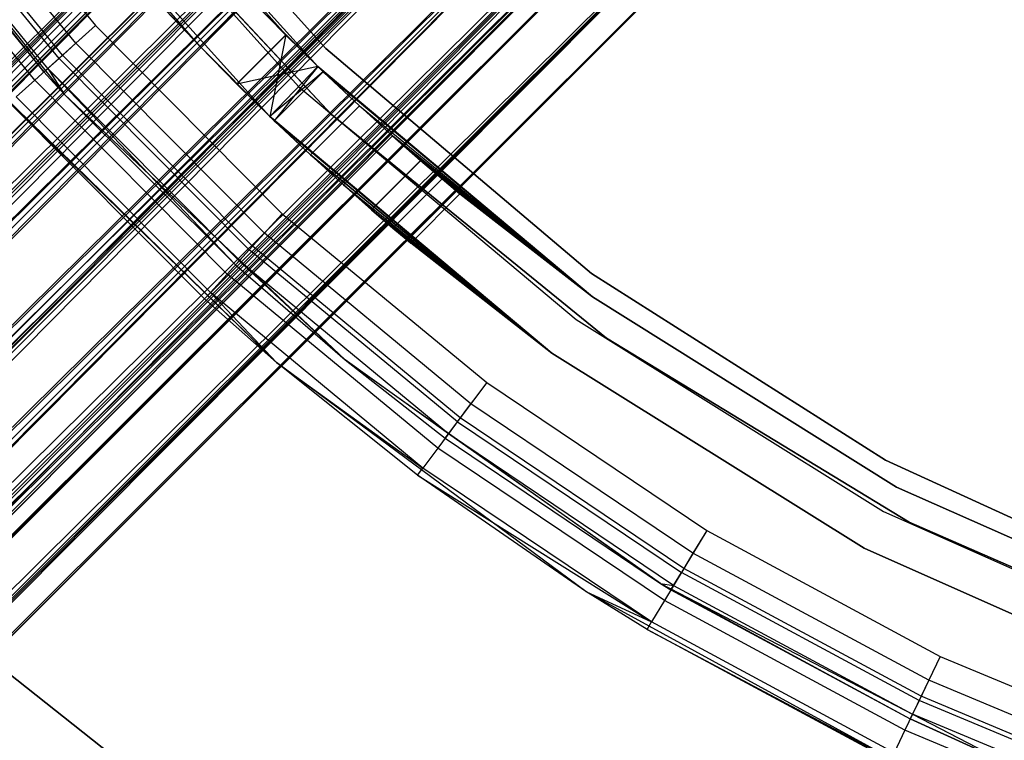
# Model space of a CAD drawing. Extents: x -28.1 to 0, y 0 to 28.1.
# Tile 36 of 215: x -15.85 to -15.011, y 11.924 to 12.538. Entities that reach past the tile are written whole.
import ezdxf

# ---------------------------------------------------------------- set-up
doc = ezdxf.new("R2010")
doc.units = 0
doc.header["$MEASUREMENT"] = 0
doc.layers.get('0').update_dxf_attribs({"color": 13, "linetype": 'CONTINUOUS'})

# ---------------------------------------------------------------- blocks, each defined once
blk = doc.blocks.new('ORTO_VIII_Z_ZAROWKA_OKAPO0')
at = {"color": 0}
for p, q in [((13.25721, 13.46558, 0.82609), (5.43637, 5.69667, 0.88682)), ((13.25721, 13.46558, 0.82609), (5.43637, 5.69667, 0.88682)), ((5.45196, 5.68107, 1.06845), (13.25721, 13.46558, 1.08716)), ((5.45196, 5.68107, 1.06845), (13.25721, 13.46558, 1.08716)), ((13.25721, 13.46558, 0.82609), (5.46233, 5.67071, 0.82609)), ((13.25721, 13.46558, 0.82609), (5.46233, 5.67071, 0.82609)), ((5.46233, 5.67071, 1.08716), (13.25721, 13.46558, 1.08716)), ((5.46233, 5.67071, 1.08716), (13.25721, 13.46558, 1.08716)), ((5.47422, 5.65882, 0.80928), (13.25721, 13.46558, 0.82609)), ((5.47422, 5.65882, 0.80928), (13.25721, 13.46558, 0.82609)), ((5.50183, 5.63121, 1.13093), (13.25721, 13.46558, 1.08716)), ((5.50183, 5.63121, 1.13093), (13.25721, 13.46558, 1.08716)), ((5.46979, 5.66324, 0.97324), (13.26679, 13.456, 0.92365)), ((5.46979, 5.66324, 0.97324), (13.26679, 13.456, 0.92365)), ((5.47191, 5.66112, 0.9896), (13.26396, 13.45883, 0.95663)), ((5.47191, 5.66112, 0.9896), (13.26396, 13.45883, 0.95663)), ((5.47191, 5.66112, 0.9896), (13.26679, 13.456, 0.9896)), ((5.47191, 5.66112, 0.9896), (13.26679, 13.456, 0.9896)), ((5.47191, 5.66112, 0.9896), (13.26679, 13.456, 0.92365)), ((5.47191, 5.66112, 0.9896), (13.26679, 13.456, 0.92365)), ((5.47191, 5.66112, 0.92365), (13.26679, 13.456, 0.92365)), ((5.47191, 5.66112, 0.92365), (13.26679, 13.456, 0.92365)), ((5.48633, 5.64671, 1.0349), (13.26679, 13.456, 0.9896)), ((5.48633, 5.64671, 1.0349), (13.26679, 13.456, 0.9896)), ((5.49359, 5.63945, 1.048), (13.26679, 13.456, 0.9896)), ((5.49359, 5.63945, 1.048), (13.26679, 13.456, 0.9896)), ((5.47191, 5.66112, 0.92365), (13.28846, 13.43433, 0.86525)), ((5.47191, 5.66112, 0.92365), (13.28846, 13.43433, 0.86525)), ((5.47541, 5.65762, 0.90776), (13.28846, 13.43433, 0.86525)), ((5.47541, 5.65762, 0.90776), (13.28846, 13.43433, 0.86525)), ((5.49359, 5.63945, 1.048), (13.28846, 13.43433, 1.048)), ((5.49359, 5.63945, 1.048), (13.28846, 13.43433, 1.048)), ((5.49359, 5.63945, 0.86525), (13.28846, 13.43433, 0.86525)), ((5.49359, 5.63945, 0.86525), (13.28846, 13.43433, 0.86525)), ((5.52124, 5.6118, 1.07864), (13.28846, 13.43433, 1.048)), ((5.52124, 5.6118, 1.07864), (13.28846, 13.43433, 1.048)), ((5.53197, 5.60107, 1.08547), (13.28846, 13.43433, 1.048)), ((5.53197, 5.60107, 1.08547), (13.28846, 13.43433, 1.048)), ((5.47422, 5.65882, 0.80928), (13.31204, 13.41076, 0.77257)), ((5.47422, 5.65882, 0.80928), (13.31204, 13.41076, 0.77257)), ((5.50183, 5.63121, 1.13093), (13.31204, 13.41076, 1.14069)), ((5.50183, 5.63121, 1.13093), (13.31204, 13.41076, 1.14069)), ((5.51716, 5.61588, 0.77257), (13.31204, 13.41076, 0.77257)), ((5.51716, 5.61588, 0.77257), (13.31204, 13.41076, 0.77257)), ((5.51716, 5.61588, 1.14069), (13.31204, 13.41076, 1.14069)), ((5.51716, 5.61588, 1.14069), (13.31204, 13.41076, 1.14069)), ((5.53321, 5.59983, 0.7655), (13.31204, 13.41076, 0.77257)), ((5.53321, 5.59983, 0.7655), (13.31204, 13.41076, 0.77257)), ((5.56652, 5.56652, 1.15348), (13.31204, 13.41076, 1.14069)), ((5.56652, 5.56652, 1.15348), (13.31204, 13.41076, 1.14069)), ((5.49359, 5.63945, 0.86525), (13.32684, 13.39595, 0.82779)), ((5.49359, 5.63945, 0.86525), (13.32684, 13.39595, 0.82779)), ((5.50191, 5.63113, 0.85349), (13.32684, 13.39595, 0.82779)), ((5.50191, 5.63113, 0.85349), (13.32684, 13.39595, 0.82779)), ((5.53197, 5.60107, 1.08547), (13.32684, 13.39595, 1.08547)), ((5.53197, 5.60107, 1.08547), (13.32684, 13.39595, 1.08547)), ((5.53197, 5.60107, 0.82779), (13.32684, 13.39595, 0.82779)), ((5.53197, 5.60107, 0.82779), (13.32684, 13.39595, 0.82779)), ((5.56652, 5.56652, 1.09442), (13.32684, 13.39595, 1.08547)), ((5.56652, 5.56652, 1.09442), (13.32684, 13.39595, 1.08547)), ((5.57826, 5.55477, 1.09342), (13.32684, 13.39595, 1.08547)), ((5.57826, 5.55477, 1.09342), (13.32684, 13.39595, 1.08547)), ((5.53197, 5.60107, 0.82779), (13.37314, 13.34965, 0.81984)), ((5.53197, 5.60107, 0.82779), (13.37314, 13.34965, 0.81984)), ((5.5432, 5.58984, 0.82284), (13.37314, 13.34965, 0.81984)), ((5.5432, 5.58984, 0.82284), (13.37314, 13.34965, 0.81984)), ((5.57826, 5.55477, 1.09342), (13.37314, 13.34965, 1.09342)), ((5.57826, 5.55477, 1.09342), (13.37314, 13.34965, 1.09342)), ((5.57826, 5.55477, 0.81984), (13.37314, 13.34965, 0.81984)), ((5.57826, 5.55477, 0.81984), (13.37314, 13.34965, 0.81984)), ((5.6118, 5.52124, 1.07864), (13.37314, 13.34965, 1.09342)), ((5.6118, 5.52124, 1.07864), (13.37314, 13.34965, 1.09342)), ((5.62187, 5.51117, 1.07003), (13.37314, 13.34965, 1.09342)), ((5.62187, 5.51117, 1.07003), (13.37314, 13.34965, 1.09342)), ((5.53321, 5.59983, 0.7655), (13.37817, 13.34462, 0.76121)), ((5.53321, 5.59983, 0.7655), (13.37817, 13.34462, 0.76121)), ((5.56652, 5.56652, 1.15348), (13.37817, 13.34462, 1.15204)), ((5.56652, 5.56652, 1.15348), (13.37817, 13.34462, 1.15204)), ((5.5833, 5.54974, 0.76121), (13.37817, 13.34462, 0.76121)), ((5.5833, 5.54974, 0.76121), (13.37817, 13.34462, 0.76121)), ((5.5833, 5.54974, 1.15204), (13.37817, 13.34462, 1.15204)), ((5.5833, 5.54974, 1.15204), (13.37817, 13.34462, 1.15204)), ((5.59983, 5.53321, 0.7655), (13.37817, 13.34462, 0.76121)), ((5.59983, 5.53321, 0.7655), (13.37817, 13.34462, 0.76121)), ((5.63121, 5.50183, 1.13093), (13.37817, 13.34462, 1.15204)), ((5.63121, 5.50183, 1.13093), (13.37817, 13.34462, 1.15204)), ((5.57826, 5.55477, 0.81984), (13.41675, 13.30605, 0.84322)), ((5.57826, 5.55477, 0.81984), (13.41675, 13.30605, 0.84322)), ((5.58984, 5.5432, 0.82284), (13.41675, 13.30605, 0.84322)), ((5.58984, 5.5432, 0.82284), (13.41675, 13.30605, 0.84322)), ((5.62187, 5.51117, 1.07003), (13.41675, 13.30605, 1.07003)), ((5.62187, 5.51117, 1.07003), (13.41675, 13.30605, 1.07003)), ((5.62187, 5.51117, 0.84322), (13.41675, 13.30605, 0.84322)), ((5.62187, 5.51117, 0.84322), (13.41675, 13.30605, 0.84322)), ((5.64671, 5.48633, 1.0349), (13.41675, 13.30605, 1.07003)), ((5.64671, 5.48633, 1.0349), (13.41675, 13.30605, 1.07003)), ((5.65279, 5.48024, 1.02066), (13.41675, 13.30605, 1.07003)), ((5.65279, 5.48024, 1.02066), (13.41675, 13.30605, 1.07003)), ((5.59983, 5.53321, 0.7655), (13.44047, 13.28233, 0.79462)), ((5.59983, 5.53321, 0.7655), (13.44047, 13.28233, 0.79462)), ((5.63121, 5.50183, 1.13093), (13.44047, 13.28233, 1.11863)), ((5.63121, 5.50183, 1.13093), (13.44047, 13.28233, 1.11863)), ((5.64559, 5.48745, 0.79462), (13.44047, 13.28233, 0.79462)), ((5.64559, 5.48745, 0.79462), (13.44047, 13.28233, 0.79462)), ((5.64559, 5.48745, 1.11863), (13.44047, 13.28233, 1.11863)), ((5.64559, 5.48745, 1.11863), (13.44047, 13.28233, 1.11863)), ((5.65882, 5.47422, 0.80928), (13.44047, 13.28233, 0.79462)), ((5.65882, 5.47422, 0.80928), (13.44047, 13.28233, 0.79462)), ((5.68107, 5.45196, 1.06845), (13.44047, 13.28233, 1.11863)), ((5.68107, 5.45196, 1.06845), (13.44047, 13.28233, 1.11863)), ((5.62187, 5.51117, 0.84322), (13.44767, 13.27512, 0.89259)), ((5.62187, 5.51117, 0.84322), (13.44767, 13.27512, 0.89259)), ((5.63113, 5.50191, 0.85349), (13.44767, 13.27512, 0.89259)), ((5.63113, 5.50191, 0.85349), (13.44767, 13.27512, 0.89259)), ((5.65279, 5.48024, 1.02066), (13.44767, 13.27512, 1.02066)), ((5.65279, 5.48024, 1.02066), (13.44767, 13.27512, 1.02066)), ((5.65279, 5.48024, 0.89259), (13.44767, 13.27512, 0.89259)), ((5.65279, 5.48024, 0.89259), (13.44767, 13.27512, 0.89259)), ((5.66324, 5.46979, 0.97324), (13.44767, 13.27512, 1.02066)), ((5.66324, 5.46979, 0.97324), (13.44767, 13.27512, 1.02066)), ((5.66395, 5.46908, 0.95663), (13.44767, 13.27512, 1.02066)), ((5.66395, 5.46908, 0.95663), (13.44767, 13.27512, 1.02066)), ((5.65279, 5.48024, 0.89259), (13.45883, 13.26396, 0.95663)), ((5.65279, 5.48024, 0.89259), (13.45883, 13.26396, 0.95663)), ((5.65762, 5.47541, 0.90776), (13.45883, 13.26396, 0.95663)), ((5.65762, 5.47541, 0.90776), (13.45883, 13.26396, 0.95663)), ((13.45883, 13.26396, 0.95663), (5.66395, 5.46908, 0.95663)), ((13.45883, 13.26396, 0.95663), (5.66395, 5.46908, 0.95663)), ((5.65882, 5.47422, 0.80928), (13.48465, 13.23815, 0.86515)), ((5.65882, 5.47422, 0.80928), (13.48465, 13.23815, 0.86515)), ((5.68107, 5.45196, 1.06845), (13.48465, 13.23815, 1.04811)), ((5.68107, 5.45196, 1.06845), (13.48465, 13.23815, 1.04811)), ((5.68977, 5.44327, 0.86515), (13.48465, 13.23815, 0.86515)), ((5.68977, 5.44327, 0.86515), (13.48465, 13.23815, 0.86515)), ((5.68977, 5.44327, 1.04811), (13.48465, 13.23815, 1.04811)), ((5.68977, 5.44327, 1.04811), (13.48465, 13.23815, 1.04811)), ((5.69667, 5.43637, 0.88682), (13.48465, 13.23815, 0.86515)), ((5.69667, 5.43637, 0.88682), (13.48465, 13.23815, 0.86515)), ((5.7047, 5.42834, 0.98036), (13.48465, 13.23815, 1.04811)), ((5.7047, 5.42834, 0.98036), (13.48465, 13.23815, 1.04811)), ((13.50059, 13.2222, 0.95663), (5.69667, 5.43637, 0.88682)), ((13.50059, 13.2222, 0.95663), (5.69667, 5.43637, 0.88682)), ((5.7047, 5.42834, 0.98036), (13.50059, 13.2222, 0.95663)), ((5.7047, 5.42834, 0.98036), (13.50059, 13.2222, 0.95663)), ((5.70571, 5.42732, 0.95663), (13.50059, 13.2222, 0.95663)), ((5.70571, 5.42732, 0.95663), (13.50059, 13.2222, 0.95663)), ((12.39198, 12.99346, 63.76495), (12.59771, 12.736, 63.76495)), ((12.58036, 12.75506, 64.70983), (12.39198, 12.99346, 63.76495)), ((12.58036, 12.75506, 64.70983), (12.39198, 12.99346, 63.76495)), ((12.39198, 12.99346, 63.76495), (12.59771, 12.736, 63.76495)), ((12.82058, 12.77507, 2.01962), (12.62218, 12.99593, 2.01962)), ((12.62218, 12.99593, 1.96056), (12.82058, 12.77507, 1.96056)), ((12.82058, 12.77507, 2.01962), (12.62218, 12.99593, 2.01962)), ((12.62218, 12.99593, 1.96056), (12.82058, 12.77507, 1.96056)), ((12.78647, 12.78657, 1.15741), (12.60927, 12.98688, 2.01962)), ((12.60927, 12.98688, 2.01962), (12.8138, 12.75972, 2.01962)), ((12.78647, 12.78657, 1.15741), (12.60927, 12.98688, 2.01962)), ((12.8138, 12.75972, 0.70072), (12.60927, 12.98688, 0.70072)), ((12.60927, 12.98688, 2.01962), (12.8138, 12.75972, 2.01962)), ((12.8138, 12.75972, 0.70072), (12.60927, 12.98688, 0.70072)), ((12.48143, 12.96975, 64.80825), (12.62425, 12.79458, 64.80825)), ((12.48143, 12.96975, 64.76888), (12.62425, 12.79458, 64.76888)), ((12.48143, 12.96975, 64.80825), (12.62425, 12.79458, 64.80825)), ((12.48143, 12.96975, 64.76888), (12.62425, 12.79458, 64.76888)), ((12.59065, 12.97233, 0.64167), (12.79739, 12.74273, 0.64167)), ((12.59065, 12.97233, 0.64167), (12.79739, 12.74273, 0.64167)), ((12.59065, 12.97233, 0.70072), (12.79739, 12.74273, 0.70072)), ((12.59065, 12.97233, 0.70072), (12.79739, 12.74273, 0.70072)), ((12.60745, 12.77945, 64.76439), (12.46323, 12.95635, 64.76439)), ((12.60745, 12.77945, 64.76439), (12.46323, 12.95635, 64.76439)), ((12.71349, 12.77667, 0.76087), (12.56273, 12.95052, 0.64167)), ((12.56273, 12.95052, 0.64167), (12.77277, 12.71724, 0.64167)), ((12.71349, 12.77667, 0.76087), (12.56273, 12.95052, 0.64167)), ((12.71349, 12.77667, 1.15238), (12.56273, 12.95052, 2.01962)), ((12.71349, 12.77667, 1.15238), (12.56273, 12.95052, 2.01962)), ((12.77277, 12.71724, 2.01962), (12.56273, 12.95052, 2.01962)), ((12.77277, 12.71724, 2.01962), (12.56273, 12.95052, 2.01962)), ((12.56273, 12.95052, 0.64167), (12.77277, 12.71724, 0.64167)), ((12.59322, 12.76663, 64.75159), (12.44781, 12.94499, 64.75159)), ((12.59322, 12.76663, 64.75159), (12.44781, 12.94499, 64.75159)), ((12.59626, 12.76937, 64.80076), (12.4511, 12.94741, 64.80076)), ((12.59626, 12.76937, 64.80076), (12.4511, 12.94741, 64.80076)), ((12.43388, 12.93473, 64.70983), (12.58036, 12.75506, 64.70983)), ((12.43388, 12.93473, 64.70983), (12.58036, 12.75506, 64.70983)), ((12.5837, 12.75807, 64.73243), (12.4375, 12.93739, 64.73243)), ((12.5837, 12.75807, 64.73243), (12.4375, 12.93739, 64.73243)), ((12.82554, 12.71871, 0.70072), (12.61942, 12.93941, 0.70072)), ((12.61942, 12.93941, 0.64167), (12.82554, 12.71871, 0.64167)), ((12.82554, 12.71871, 0.70072), (12.61942, 12.93941, 0.70072)), ((12.61942, 12.93941, 0.64167), (12.82554, 12.71871, 0.64167)), ((12.57253, 12.748, 64.77942), (12.42539, 12.92848, 64.77942)), ((12.57253, 12.748, 64.77942), (12.42539, 12.92848, 64.77942)), ((12.75525, 12.81844, 1.15238), (12.71349, 12.77667, 1.15238)), ((12.75525, 12.81844, 1.15238), (12.71349, 12.77667, 1.15238)), ((12.75525, 12.81844, 0.76087), (12.71349, 12.77667, 0.76087)), ((12.75525, 12.81844, 0.76087), (12.71349, 12.77667, 0.76087)), ((12.78647, 12.78657, 1.15741), (12.75525, 12.81844, 1.15238)), ((12.75525, 12.81844, 0.76087), (12.8138, 12.75972, 0.70072)), ((12.75525, 12.81844, 0.76087), (12.8138, 12.75972, 0.70072)), ((12.75525, 12.81844, 0.76087), (12.78653, 12.78652, 0.75584)), ((12.78647, 12.78657, 1.15741), (12.75525, 12.81844, 1.15238)), ((12.75525, 12.81844, 0.76087), (12.78653, 12.78652, 0.75584)), ((12.71349, 12.77667, 0.76087), (12.68431, 12.80762, 0.77576)), ((12.71349, 12.77667, 0.76087), (12.68431, 12.80762, 0.77576)), ((12.6844, 12.80752, 1.13756), (12.71349, 12.77667, 1.15238)), ((12.6844, 12.80752, 1.13756), (12.71349, 12.77667, 1.15238)), ((12.62425, 12.79458, 64.80825), (12.59626, 12.76937, 64.80076)), ((12.62425, 12.79458, 64.80825), (12.59626, 12.76937, 64.80076)), ((12.62425, 12.79458, 64.76888), (12.60745, 12.77945, 64.76439)), ((12.62425, 12.79458, 64.76888), (12.60745, 12.77945, 64.76439)), ((12.62425, 12.79458, 64.80825), (12.78355, 12.63424, 64.80825)), ((12.62425, 12.79458, 64.76888), (12.78355, 12.63424, 64.76888)), ((12.62425, 12.79458, 64.80825), (12.78355, 12.63424, 64.80825)), ((12.62425, 12.79458, 64.76888), (12.78355, 12.63424, 64.76888)), ((12.78647, 12.78657, 1.15741), (12.74472, 12.74482, 1.15741)), ((12.78647, 12.78657, 1.15741), (12.74472, 12.74482, 1.15741)), ((12.78653, 12.78652, 0.75584), (12.74478, 12.74476, 0.75584)), ((12.78653, 12.78652, 0.75584), (12.74478, 12.74476, 0.75584)), ((12.78647, 12.78657, 1.15741), (12.77282, 12.7172, 1.15353)), ((12.78647, 12.78657, 1.15741), (12.77282, 12.7172, 1.15353)), ((12.8138, 12.75972, 2.01962), (12.78647, 12.78657, 1.15741)), ((12.81385, 12.75967, 1.15373), (12.78647, 12.78657, 1.15741)), ((12.8138, 12.75972, 2.01962), (12.78647, 12.78657, 1.15741)), ((12.81385, 12.75967, 1.15373), (12.78647, 12.78657, 1.15741)), ((12.78653, 12.78652, 0.75584), (12.8138, 12.75972, 0.70072)), ((12.78653, 12.78652, 0.75584), (12.81385, 12.75967, 0.75953)), ((12.78653, 12.78652, 0.75584), (12.8138, 12.75972, 0.70072)), ((12.78653, 12.78652, 0.75584), (12.81385, 12.75967, 0.75953)), ((12.60745, 12.77945, 64.76439), (12.59322, 12.76663, 64.75159)), ((12.60745, 12.77945, 64.76439), (12.59322, 12.76663, 64.75159)), ((12.76832, 12.61754, 64.76439), (12.60745, 12.77945, 64.76439)), ((12.76832, 12.61754, 64.76439), (12.60745, 12.77945, 64.76439)), ((12.74478, 12.74476, 0.75584), (12.71349, 12.77667, 0.76087)), ((12.71349, 12.77667, 0.76087), (12.77277, 12.71724, 0.64167)), ((12.71349, 12.77667, 0.76087), (12.77277, 12.71724, 0.64167)), ((12.71349, 12.77667, 1.15238), (12.77277, 12.71724, 2.01962)), ((12.71349, 12.77667, 1.15238), (12.74472, 12.74482, 1.15741)), ((12.71349, 12.77667, 1.15238), (12.77277, 12.71724, 2.01962)), ((12.71349, 12.77667, 1.15238), (12.74472, 12.74482, 1.15741)), ((12.74478, 12.74476, 0.75584), (12.71349, 12.77667, 0.76087)), ((13.04721, 12.58329, 2.01962), (12.82058, 12.77507, 2.01962)), ((12.82058, 12.77507, 2.01962), (12.82058, 12.77507, 1.96056)), ((12.82058, 12.77507, 1.96056), (13.04721, 12.58329, 1.96056)), ((12.82058, 12.77507, 2.01962), (12.82058, 12.77507, 1.96056)), ((13.04721, 12.58329, 2.01962), (12.82058, 12.77507, 2.01962)), ((12.82058, 12.77507, 1.96056), (13.04721, 12.58329, 1.96056)), ((12.59626, 12.76937, 64.80076), (12.57253, 12.748, 64.77942)), ((12.59626, 12.76937, 64.80076), (12.57253, 12.748, 64.77942)), ((12.59322, 12.76663, 64.75159), (12.5837, 12.75807, 64.73243)), ((12.59322, 12.76663, 64.75159), (12.5837, 12.75807, 64.73243)), ((12.75541, 12.60339, 64.75159), (12.59322, 12.76663, 64.75159)), ((12.75541, 12.60339, 64.75159), (12.59322, 12.76663, 64.75159)), ((12.75817, 12.60641, 64.80076), (12.59626, 12.76937, 64.80076)), ((12.75817, 12.60641, 64.80076), (12.59626, 12.76937, 64.80076)), ((12.58036, 12.75506, 64.70983), (12.5837, 12.75807, 64.73243)), ((12.58036, 12.75506, 64.70983), (12.5837, 12.75807, 64.73243)), ((12.5837, 12.75807, 64.73243), (12.59771, 12.736, 64.70983)), ((12.74678, 12.59393, 64.73243), (12.5837, 12.75807, 64.73243)), ((12.74678, 12.59393, 64.73243), (12.5837, 12.75807, 64.73243)), ((12.74375, 12.59061, 64.70983), (12.5837, 12.75807, 64.73243)), ((12.74375, 12.59061, 64.70983), (12.5837, 12.75807, 64.73243)), ((12.5837, 12.75807, 64.73243), (12.59771, 12.736, 64.70983)), ((12.81385, 12.75967, 0.75953), (12.74478, 12.74476, 0.75584)), ((12.81385, 12.75967, 0.75953), (12.74478, 12.74476, 0.75584)), ((12.81385, 12.75967, 1.15373), (12.77282, 12.7172, 1.15353)), ((12.81385, 12.75967, 1.15373), (12.77282, 12.7172, 1.15353)), ((12.81385, 12.75967, 0.75953), (12.77282, 12.7172, 0.75973)), ((12.81385, 12.75967, 0.75953), (12.77282, 12.7172, 0.75973)), ((12.81385, 12.75967, 1.15373), (12.77667, 12.71349, 1.15238)), ((12.81385, 12.75967, 1.15373), (12.77667, 12.71349, 1.15238)), ((12.81385, 12.75967, 0.75953), (12.8138, 12.75972, 0.70072)), ((12.81385, 12.75967, 0.75953), (12.8138, 12.75972, 0.70072)), ((12.81844, 12.75525, 0.76087), (12.8138, 12.75972, 0.70072)), ((12.81844, 12.75525, 0.76087), (12.8138, 12.75972, 0.70072)), ((13.04795, 12.56324, 0.70072), (12.8138, 12.75972, 0.70072)), ((12.81844, 12.75525, 1.15238), (12.8138, 12.75972, 2.01962)), ((12.8138, 12.75972, 2.01962), (13.04795, 12.56324, 2.01962)), ((12.81844, 12.75525, 1.15238), (12.8138, 12.75972, 2.01962)), ((12.81385, 12.75967, 1.15373), (12.8138, 12.75972, 2.01962)), ((12.81385, 12.75967, 1.15373), (12.8138, 12.75972, 2.01962)), ((12.8138, 12.75972, 2.01962), (13.04795, 12.56324, 2.01962)), ((13.04795, 12.56324, 0.70072), (12.8138, 12.75972, 0.70072)), ((12.81385, 12.75967, 0.75953), (12.81844, 12.75525, 0.76087)), ((12.81844, 12.75525, 1.15238), (12.81385, 12.75967, 1.15373)), ((12.81844, 12.75525, 1.15238), (12.81385, 12.75967, 1.15373)), ((12.81385, 12.75967, 0.75953), (12.81844, 12.75525, 0.76087)), ((12.58036, 12.75506, 64.70983), (12.59771, 12.736, 63.76495)), ((12.58036, 12.75506, 64.70983), (12.59771, 12.736, 63.76495)), ((12.58036, 12.75506, 64.70983), (12.59771, 12.736, 64.70983)), ((12.58036, 12.75506, 64.70983), (12.59771, 12.736, 64.70983)), ((12.81844, 12.75525, 0.76087), (12.77282, 12.7172, 0.75973)), ((12.81844, 12.75525, 0.76087), (12.77282, 12.7172, 0.75973)), ((12.81844, 12.75525, 1.15238), (12.77667, 12.71349, 1.15238)), ((12.81844, 12.75525, 1.15238), (12.77667, 12.71349, 1.15238)), ((12.81844, 12.75525, 0.76087), (12.77667, 12.71349, 0.76087)), ((12.81844, 12.75525, 0.76087), (12.77667, 12.71349, 0.76087)), ((12.81844, 12.75525, 0.76087), (13.04795, 12.56324, 0.70072)), ((12.81844, 12.75525, 0.76087), (13.04795, 12.56324, 0.70072)), ((12.81844, 12.75525, 0.76087), (12.8494, 12.7261, 0.77576)), ((12.84936, 12.72614, 1.13753), (12.81844, 12.75525, 1.15238)), ((12.81844, 12.75525, 1.15238), (13.04795, 12.56324, 2.01962)), ((12.81844, 12.75525, 1.15238), (13.04795, 12.56324, 2.01962)), ((12.84936, 12.72614, 1.13753), (12.81844, 12.75525, 1.15238)), ((12.81844, 12.75525, 0.76087), (12.8494, 12.7261, 0.77576)), ((12.57253, 12.748, 64.77942), (12.55667, 12.73373, 64.74749)), ((12.57253, 12.748, 64.77942), (12.55667, 12.73373, 64.74749)), ((12.73665, 12.58282, 64.77942), (12.57253, 12.748, 64.77942)), ((12.73665, 12.58282, 64.77942), (12.57253, 12.748, 64.77942)), ((12.74472, 12.74482, 1.15741), (12.77277, 12.71724, 2.01962)), ((12.74472, 12.74482, 1.15741), (12.77277, 12.71724, 2.01962)), ((12.74472, 12.74482, 1.15741), (12.77282, 12.7172, 1.15353)), ((12.74472, 12.74482, 1.15741), (12.77282, 12.7172, 1.15353)), ((12.77282, 12.7172, 0.75973), (12.74478, 12.74476, 0.75584)), ((12.74478, 12.74476, 0.75584), (12.77277, 12.71724, 0.64167)), ((12.74478, 12.74476, 0.75584), (12.77277, 12.71724, 0.64167)), ((12.77282, 12.7172, 0.75973), (12.74478, 12.74476, 0.75584)), ((12.79739, 12.74273, 0.64167), (13.03407, 12.54413, 0.64167)), ((12.79739, 12.74273, 0.64167), (13.03407, 12.54413, 0.64167)), ((12.79739, 12.74273, 0.64167), (12.79739, 12.74273, 0.70072)), ((12.79739, 12.74273, 0.70072), (13.03407, 12.54413, 0.70072)), ((12.79739, 12.74273, 0.64167), (12.79739, 12.74273, 0.70072)), ((12.79739, 12.74273, 0.70072), (13.03407, 12.54413, 0.70072)), ((12.77873, 12.5073, 63.76495), (12.54426, 12.73635, 63.76495)), ((12.77873, 12.5073, 63.76495), (12.54426, 12.73635, 63.76495)), ((12.72227, 12.56706, 64.74749), (12.55667, 12.73373, 64.74749)), ((12.72227, 12.56706, 64.74749), (12.55667, 12.73373, 64.74749)), ((12.59771, 12.736, 63.76495), (12.83727, 12.50968, 63.76495)), ((12.59771, 12.736, 63.76495), (12.74375, 12.59061, 64.70983)), ((12.59771, 12.736, 63.76495), (12.83727, 12.50968, 63.76495)), ((12.59771, 12.736, 64.70983), (12.59771, 12.736, 63.76495)), ((12.59771, 12.736, 64.70983), (12.59771, 12.736, 63.76495)), ((12.59771, 12.736, 64.70983), (12.74375, 12.59061, 64.70983)), ((12.59771, 12.736, 63.76495), (12.74375, 12.59061, 64.70983)), ((12.59771, 12.736, 64.70983), (12.74375, 12.59061, 64.70983)), ((12.77873, 12.5073, 63.76495), (12.55111, 12.72871, 64.70983)), ((12.77873, 12.5073, 63.76495), (12.55111, 12.72871, 64.70983)), ((12.71722, 12.56153, 64.70983), (12.55111, 12.72871, 64.70983)), ((12.71722, 12.56153, 64.70983), (12.55111, 12.72871, 64.70983)), ((12.84936, 12.72614, 1.13753), (12.80756, 12.68435, 1.13753)), ((12.84936, 12.72614, 1.13753), (12.80756, 12.68435, 1.13753)), ((12.8494, 12.7261, 0.77576), (12.80761, 12.68431, 0.77576)), ((12.8494, 12.7261, 0.77576), (12.80761, 12.68431, 0.77576)), ((12.87758, 12.70053, 1.11361), (12.84936, 12.72614, 1.13753)), ((12.84936, 12.72614, 1.13753), (13.04795, 12.56324, 2.01962)), ((12.84936, 12.72614, 1.13753), (13.04795, 12.56324, 2.01962)), ((12.87758, 12.70053, 1.11361), (12.84936, 12.72614, 1.13753)), ((12.8494, 12.7261, 0.77576), (13.04795, 12.56324, 0.70072)), ((12.8494, 12.7261, 0.77576), (13.04795, 12.56324, 0.70072)), ((12.8494, 12.7261, 0.77576), (12.87758, 12.70053, 0.79965)), ((12.8494, 12.7261, 0.77576), (12.87758, 12.70053, 0.79965)), ((12.77277, 12.71724, 0.64167), (12.77282, 12.7172, 0.75973)), ((12.77282, 12.7172, 1.15353), (12.77277, 12.71724, 2.01962)), ((12.77282, 12.7172, 1.15353), (12.77277, 12.71724, 2.01962)), ((13.01324, 12.51547, 2.01962), (12.77277, 12.71724, 2.01962)), ((12.80761, 12.68431, 0.77576), (12.77277, 12.71724, 0.64167)), ((12.77277, 12.71724, 0.64167), (13.01324, 12.51547, 0.64167)), ((12.80761, 12.68431, 0.77576), (12.77277, 12.71724, 0.64167)), ((12.77667, 12.71349, 0.76087), (12.77277, 12.71724, 0.64167)), ((12.77667, 12.71349, 0.76087), (12.77277, 12.71724, 0.64167)), ((12.77277, 12.71724, 0.64167), (12.77282, 12.7172, 0.75973)), ((13.01324, 12.51547, 2.01962), (12.77277, 12.71724, 2.01962)), ((12.77277, 12.71724, 0.64167), (13.01324, 12.51547, 0.64167)), ((12.77282, 12.7172, 1.15353), (13.01324, 12.51547, 2.01962)), ((12.77282, 12.7172, 1.15353), (13.01324, 12.51547, 2.01962)), ((12.77282, 12.7172, 1.15353), (12.77667, 12.71349, 1.15238)), ((12.77667, 12.71349, 0.76087), (12.77282, 12.7172, 0.75973)), ((12.77282, 12.7172, 1.15353), (12.77667, 12.71349, 1.15238)), ((12.77667, 12.71349, 0.76087), (12.77282, 12.7172, 0.75973)), ((13.05979, 12.52813, 0.70072), (12.82554, 12.71871, 0.70072)), ((12.82554, 12.71871, 0.70072), (12.82554, 12.71871, 0.64167)), ((12.82554, 12.71871, 0.64167), (13.05979, 12.52813, 0.64167)), ((12.82554, 12.71871, 0.70072), (12.82554, 12.71871, 0.64167)), ((13.05979, 12.52813, 0.70072), (12.82554, 12.71871, 0.70072)), ((12.82554, 12.71871, 0.64167), (13.05979, 12.52813, 0.64167)), ((12.77667, 12.71349, 1.15238), (13.01324, 12.51547, 2.01962)), ((12.77667, 12.71349, 1.15238), (13.01324, 12.51547, 2.01962)), ((12.77667, 12.71349, 1.15238), (12.80756, 12.68435, 1.13753)), ((12.80761, 12.68431, 0.77576), (12.77667, 12.71349, 0.76087)), ((12.77667, 12.71349, 1.15238), (12.80756, 12.68435, 1.13753)), ((12.80761, 12.68431, 0.77576), (12.77667, 12.71349, 0.76087)), ((12.87758, 12.70053, 1.11361), (12.83575, 12.65871, 1.11361)), ((12.87758, 12.70053, 1.11361), (12.83575, 12.65871, 1.11361)), ((12.87758, 12.70053, 0.79965), (12.83575, 12.65871, 0.79965)), ((12.87758, 12.70053, 0.79965), (12.83575, 12.65871, 0.79965)), ((12.87758, 12.70053, 0.79965), (12.90147, 12.67953, 0.83138)), ((13.04795, 12.56324, 0.70072), (12.87758, 12.70053, 0.79965)), ((13.04795, 12.56324, 0.70072), (12.87758, 12.70053, 0.79965)), ((12.90154, 12.67947, 1.08176), (12.87758, 12.70053, 1.11361)), ((12.87758, 12.70053, 1.11361), (13.04795, 12.56324, 2.01962)), ((12.87758, 12.70053, 1.11361), (13.04795, 12.56324, 2.01962)), ((12.90154, 12.67947, 1.08176), (12.87758, 12.70053, 1.11361)), ((12.87758, 12.70053, 0.79965), (12.90147, 12.67953, 0.83138)), ((12.80756, 12.68435, 1.13753), (12.83575, 12.65871, 1.11361)), ((13.01324, 12.51547, 2.01962), (12.80756, 12.68435, 1.13753)), ((13.01324, 12.51547, 2.01962), (12.80756, 12.68435, 1.13753)), ((12.80756, 12.68435, 1.13753), (12.83575, 12.65871, 1.11361)), ((12.83575, 12.65871, 0.79965), (12.80761, 12.68431, 0.77576)), ((12.80761, 12.68431, 0.77576), (13.01324, 12.51547, 0.64167)), ((12.80761, 12.68431, 0.77576), (13.01324, 12.51547, 0.64167)), ((12.83575, 12.65871, 0.79965), (12.80761, 12.68431, 0.77576)), ((12.90147, 12.67953, 0.83138), (12.85961, 12.63767, 0.83138)), ((12.90147, 12.67953, 0.83138), (12.85961, 12.63767, 0.83138)), ((12.90154, 12.67947, 1.08176), (12.85968, 12.63761, 1.08176)), ((12.90154, 12.67947, 1.08176), (12.85968, 12.63761, 1.08176)), ((12.90147, 12.67953, 0.83138), (13.04795, 12.56324, 0.70072)), ((12.90147, 12.67953, 0.83138), (13.04795, 12.56324, 0.70072)), ((12.90147, 12.67953, 0.83138), (12.91973, 12.6639, 0.86951)), ((12.90147, 12.67953, 0.83138), (12.91973, 12.6639, 0.86951)), ((12.91973, 12.6639, 1.04375), (12.90154, 12.67947, 1.08176)), ((12.90154, 12.67947, 1.08176), (13.04795, 12.56324, 2.01962)), ((12.90154, 12.67947, 1.08176), (13.04795, 12.56324, 2.01962)), ((12.91973, 12.6639, 1.04375), (12.90154, 12.67947, 1.08176)), ((12.83575, 12.65871, 1.11361), (13.01324, 12.51547, 2.01962)), ((12.83575, 12.65871, 1.11361), (13.01324, 12.51547, 2.01962)), ((12.83575, 12.65871, 1.11361), (12.85968, 12.63761, 1.08176)), ((12.85961, 12.63767, 0.83138), (12.83575, 12.65871, 0.79965)), ((12.83575, 12.65871, 0.79965), (13.01324, 12.51547, 0.64167)), ((12.83575, 12.65871, 0.79965), (13.01324, 12.51547, 0.64167)), ((12.83575, 12.65871, 1.11361), (12.85968, 12.63761, 1.08176)), ((12.85961, 12.63767, 0.83138), (12.83575, 12.65871, 0.79965)), ((12.91973, 12.6639, 1.04375), (12.87783, 12.622, 1.04375)), ((12.91973, 12.6639, 1.04375), (12.87783, 12.622, 1.04375)), ((12.91973, 12.6639, 0.86951), (12.87783, 12.622, 0.86951)), ((12.91973, 12.6639, 0.86951), (12.87783, 12.622, 0.86951)), ((12.91973, 12.6639, 0.86951), (13.04795, 12.56324, 0.70072)), ((12.91973, 12.6639, 0.86951), (13.04795, 12.56324, 0.70072)), ((12.91973, 12.6639, 0.86951), (12.93114, 12.6543, 0.91195)), ((12.93112, 12.65431, 1.00138), (12.91973, 12.6639, 1.04375)), ((12.91973, 12.6639, 1.04375), (13.04795, 12.56324, 2.01962)), ((12.91973, 12.6639, 1.04375), (13.04795, 12.56324, 2.01962)), ((12.93112, 12.65431, 1.00138), (12.91973, 12.6639, 1.04375)), ((12.91973, 12.6639, 0.86951), (12.93114, 12.6543, 0.91195)), ((12.93112, 12.65431, 1.00138), (12.8892, 12.61239, 1.00138)), ((12.93112, 12.65431, 1.00138), (12.8892, 12.61239, 1.00138)), ((12.93114, 12.6543, 0.91195), (12.88922, 12.61238, 0.91195)), ((12.93114, 12.6543, 0.91195), (12.88922, 12.61238, 0.91195)), ((12.93502, 12.65107, 0.95663), (12.89309, 12.60914, 0.95663)), ((12.93502, 12.65107, 0.95663), (12.89309, 12.60914, 0.95663)), ((13.04795, 12.56324, 2.01962), (12.93112, 12.65431, 1.00138)), ((13.04795, 12.56324, 0.70072), (12.93112, 12.65431, 1.00138)), ((13.04795, 12.56324, 2.01962), (12.93112, 12.65431, 1.00138)), ((13.04795, 12.56324, 0.70072), (12.93112, 12.65431, 1.00138)), ((12.93502, 12.65107, 0.95663), (12.93112, 12.65431, 1.00138)), ((12.93502, 12.65107, 0.95663), (12.93112, 12.65431, 1.00138)), ((12.93114, 12.6543, 0.91195), (12.93502, 12.65107, 0.95663)), ((13.04795, 12.56324, 0.70072), (12.93114, 12.6543, 0.91195)), ((13.04795, 12.56324, 0.70072), (12.93114, 12.6543, 0.91195)), ((12.93114, 12.6543, 0.91195), (12.93502, 12.65107, 0.95663)), ((12.93502, 12.65107, 0.95663), (13.04795, 12.56324, 0.70072)), ((12.93502, 12.65107, 0.95663), (13.04795, 12.56324, 0.70072)), ((12.78355, 12.63424, 64.80825), (12.75817, 12.60641, 64.80076)), ((12.78355, 12.63424, 64.80825), (12.75817, 12.60641, 64.80076)), ((12.78355, 12.63424, 64.76888), (12.76832, 12.61754, 64.76439)), ((12.78355, 12.63424, 64.76888), (12.76832, 12.61754, 64.76439)), ((12.78355, 12.63424, 64.80825), (12.9578, 12.49029, 64.80825)), ((12.78355, 12.63424, 64.76888), (12.9578, 12.49029, 64.76888)), ((12.78355, 12.63424, 64.80825), (12.9578, 12.49029, 64.80825)), ((12.78355, 12.63424, 64.76888), (12.9578, 12.49029, 64.76888)), ((12.87783, 12.622, 0.86951), (12.85961, 12.63767, 0.83138)), ((12.85961, 12.63767, 0.83138), (13.01324, 12.51547, 0.64167)), ((12.85961, 12.63767, 0.83138), (13.01324, 12.51547, 0.64167)), ((12.87783, 12.622, 0.86951), (12.85961, 12.63767, 0.83138)), ((12.85968, 12.63761, 1.08176), (13.01324, 12.51547, 2.01962)), ((12.85968, 12.63761, 1.08176), (13.01324, 12.51547, 2.01962)), ((12.85968, 12.63761, 1.08176), (12.87783, 12.622, 1.04375)), ((12.85968, 12.63761, 1.08176), (12.87783, 12.622, 1.04375)), ((12.76832, 12.61754, 64.76439), (12.75541, 12.60339, 64.75159)), ((12.76832, 12.61754, 64.76439), (12.75541, 12.60339, 64.75159)), ((12.94428, 12.47218, 64.76439), (12.76832, 12.61754, 64.76439)), ((12.94428, 12.47218, 64.76439), (12.76832, 12.61754, 64.76439)), ((12.87783, 12.622, 1.04375), (12.8892, 12.61239, 1.00138)), ((13.01324, 12.51547, 2.01962), (12.87783, 12.622, 1.04375)), ((13.01324, 12.51547, 2.01962), (12.87783, 12.622, 1.04375)), ((12.88922, 12.61238, 0.91195), (12.87783, 12.622, 0.86951)), ((12.87783, 12.622, 0.86951), (13.01324, 12.51547, 0.64167)), ((12.87783, 12.622, 0.86951), (13.01324, 12.51547, 0.64167)), ((12.87783, 12.622, 1.04375), (12.8892, 12.61239, 1.00138)), ((12.88922, 12.61238, 0.91195), (12.87783, 12.622, 0.86951)), ((12.75817, 12.60641, 64.80076), (12.73665, 12.58282, 64.77942)), ((12.75817, 12.60641, 64.80076), (12.73665, 12.58282, 64.77942)), ((12.93527, 12.46011, 64.80076), (12.75817, 12.60641, 64.80076)), ((12.93527, 12.46011, 64.80076), (12.75817, 12.60641, 64.80076)), ((12.8892, 12.61239, 1.00138), (13.01324, 12.51547, 2.01962)), ((12.8892, 12.61239, 1.00138), (13.01324, 12.51547, 2.01962)), ((12.8892, 12.61239, 1.00138), (13.01324, 12.51547, 0.64167)), ((12.8892, 12.61239, 1.00138), (13.01324, 12.51547, 0.64167)), ((12.8892, 12.61239, 1.00138), (12.89309, 12.60914, 0.95663)), ((12.8892, 12.61239, 1.00138), (12.89309, 12.60914, 0.95663)), ((12.89309, 12.60914, 0.95663), (12.88922, 12.61238, 0.91195)), ((12.88922, 12.61238, 0.91195), (13.01324, 12.51547, 0.64167)), ((12.88922, 12.61238, 0.91195), (13.01324, 12.51547, 0.64167)), ((12.89309, 12.60914, 0.95663), (12.88922, 12.61238, 0.91195)), ((13.01324, 12.51547, 0.64167), (12.89309, 12.60914, 0.95663)), ((13.01324, 12.51547, 0.64167), (12.89309, 12.60914, 0.95663)), ((12.75541, 12.60339, 64.75159), (12.74678, 12.59393, 64.73243)), ((12.75541, 12.60339, 64.75159), (12.74678, 12.59393, 64.73243)), ((12.93282, 12.45683, 64.75159), (12.75541, 12.60339, 64.75159)), ((12.93282, 12.45683, 64.75159), (12.75541, 12.60339, 64.75159)), ((12.74678, 12.59393, 64.73243), (12.74375, 12.59061, 64.70983)), ((12.74678, 12.59393, 64.73243), (12.74375, 12.59061, 64.70983)), ((12.74375, 12.59061, 64.70983), (12.83727, 12.50968, 63.76495)), ((12.74375, 12.59061, 64.70983), (12.83727, 12.50968, 63.76495)), ((12.74375, 12.59061, 64.70983), (12.83727, 12.50968, 64.70983)), ((12.74375, 12.59061, 64.70983), (12.83727, 12.50968, 64.70983)), ((12.92516, 12.44657, 64.73243), (12.74678, 12.59393, 64.73243)), ((12.92516, 12.44657, 64.73243), (12.74678, 12.59393, 64.73243)), ((12.83727, 12.50968, 64.70983), (12.74678, 12.59393, 64.73243)), ((12.83727, 12.50968, 64.70983), (12.74678, 12.59393, 64.73243)), ((12.73665, 12.58282, 64.77942), (12.72227, 12.56706, 64.74749)), ((12.73665, 12.58282, 64.77942), (12.72227, 12.56706, 64.74749)), ((12.91616, 12.43452, 64.77942), (12.73665, 12.58282, 64.77942)), ((12.91616, 12.43452, 64.77942), (12.73665, 12.58282, 64.77942)), ((13.29784, 12.42416, 2.01962), (13.04721, 12.58329, 2.01962)), ((13.04721, 12.58329, 2.01962), (13.04721, 12.58329, 1.96056)), ((13.04721, 12.58329, 1.96056), (13.29784, 12.42416, 1.96056)), ((13.04721, 12.58329, 2.01962), (13.04721, 12.58329, 1.96056)), ((13.29784, 12.42416, 2.01962), (13.04721, 12.58329, 2.01962)), ((13.04721, 12.58329, 1.96056), (13.29784, 12.42416, 1.96056)), ((12.71722, 12.56153, 64.70983), (12.72227, 12.56706, 64.74749)), ((12.71722, 12.56153, 64.70983), (12.72227, 12.56706, 64.74749)), ((12.77873, 12.5073, 64.70983), (12.72227, 12.56706, 64.74749)), ((12.77873, 12.5073, 64.70983), (12.72227, 12.56706, 64.74749)), ((12.9034, 12.41743, 64.74749), (12.72227, 12.56706, 64.74749)), ((12.9034, 12.41743, 64.74749), (12.72227, 12.56706, 64.74749)), ((12.77873, 12.5073, 63.76495), (12.71722, 12.56153, 64.70983)), ((12.77873, 12.5073, 64.70983), (12.71722, 12.56153, 64.70983)), ((12.77873, 12.5073, 63.76495), (12.71722, 12.56153, 64.70983)), ((12.77873, 12.5073, 64.70983), (12.71722, 12.56153, 64.70983)), ((13.30717, 12.40127, 0.70072), (13.04795, 12.56324, 0.70072)), ((13.04795, 12.56324, 0.70072), (13.04795, 12.56324, 2.01962)), ((13.04795, 12.56324, 2.01962), (13.30717, 12.40127, 2.01962)), ((13.04795, 12.56324, 0.70072), (13.04795, 12.56324, 2.01962)), ((13.04795, 12.56324, 2.01962), (13.30717, 12.40127, 2.01962)), ((13.30717, 12.40127, 0.70072), (13.04795, 12.56324, 0.70072)), ((13.03407, 12.54413, 0.64167), (13.29608, 12.38041, 0.64167)), ((13.03407, 12.54413, 0.64167), (13.29608, 12.38041, 0.64167)), ((13.03407, 12.54413, 0.64167), (13.03407, 12.54413, 0.70072)), ((13.03407, 12.54413, 0.70072), (13.29608, 12.38041, 0.70072)), ((13.03407, 12.54413, 0.64167), (13.03407, 12.54413, 0.70072)), ((13.03407, 12.54413, 0.70072), (13.29608, 12.38041, 0.70072)), ((13.31782, 12.37122, 0.70072), (13.05979, 12.52813, 0.70072)), ((13.05979, 12.52813, 0.70072), (13.05979, 12.52813, 0.64167)), ((13.05979, 12.52813, 0.64167), (13.31782, 12.37122, 0.64167)), ((13.05979, 12.52813, 0.70072), (13.05979, 12.52813, 0.64167)), ((13.31782, 12.37122, 0.70072), (13.05979, 12.52813, 0.70072)), ((13.05979, 12.52813, 0.64167), (13.31782, 12.37122, 0.64167)), ((13.27945, 12.34912, 2.01962), (13.01324, 12.51547, 2.01962)), ((13.01324, 12.51547, 2.01962), (13.01324, 12.51547, 0.64167)), ((13.01324, 12.51547, 0.64167), (13.27945, 12.34912, 0.64167)), ((13.01324, 12.51547, 2.01962), (13.01324, 12.51547, 0.64167)), ((13.27945, 12.34912, 2.01962), (13.01324, 12.51547, 2.01962)), ((13.01324, 12.51547, 0.64167), (13.27945, 12.34912, 0.64167)), ((13.04221, 12.31232, 63.76495), (12.77873, 12.5073, 63.76495)), ((12.89892, 12.41142, 64.70983), (12.77873, 12.5073, 63.76495)), ((13.04221, 12.31232, 63.76495), (12.77873, 12.5073, 63.76495)), ((12.89892, 12.41142, 64.70983), (12.77873, 12.5073, 63.76495)), ((12.89892, 12.41142, 64.70983), (12.77873, 12.5073, 64.70983)), ((12.77873, 12.5073, 64.70983), (12.77873, 12.5073, 63.76495)), ((12.77873, 12.5073, 64.70983), (12.77873, 12.5073, 63.76495)), ((12.77873, 12.5073, 64.70983), (12.9034, 12.41743, 64.74749)), ((12.77873, 12.5073, 64.70983), (12.9034, 12.41743, 64.74749)), ((12.89892, 12.41142, 64.70983), (12.77873, 12.5073, 64.70983)), ((12.83727, 12.50968, 63.76495), (13.10599, 12.31891, 63.76495)), ((12.83727, 12.50968, 63.76495), (12.92247, 12.44297, 64.70983)), ((12.83727, 12.50968, 63.76495), (13.10599, 12.31891, 63.76495)), ((12.83727, 12.50968, 64.70983), (12.83727, 12.50968, 63.76495)), ((12.83727, 12.50968, 64.70983), (12.83727, 12.50968, 63.76495)), ((12.83727, 12.50968, 64.70983), (12.92247, 12.44297, 64.70983)), ((12.83727, 12.50968, 63.76495), (12.92247, 12.44297, 64.70983)), ((12.92516, 12.44657, 64.73243), (12.83727, 12.50968, 64.70983)), ((12.83727, 12.50968, 64.70983), (12.92247, 12.44297, 64.70983)), ((12.92516, 12.44657, 64.73243), (12.83727, 12.50968, 64.70983)), ((12.9578, 12.49029, 64.80825), (12.93527, 12.46011, 64.80076)), ((12.9578, 12.49029, 64.80825), (12.93527, 12.46011, 64.80076)), ((12.9578, 12.49029, 64.76888), (12.94428, 12.47218, 64.76439)), ((12.9578, 12.49029, 64.76888), (12.94428, 12.47218, 64.76439)), ((12.9578, 12.49029, 64.80825), (13.14533, 12.36411, 64.80825)), ((12.9578, 12.49029, 64.76888), (13.14533, 12.36411, 64.76888)), ((12.9578, 12.49029, 64.80825), (13.14533, 12.36411, 64.80825)), ((12.9578, 12.49029, 64.76888), (13.14533, 12.36411, 64.76888)), ((12.93282, 12.45683, 64.75159), (12.94428, 12.47218, 64.76439)), ((12.93282, 12.45683, 64.75159), (12.94428, 12.47218, 64.76439)), ((13.13364, 12.34477, 64.76439), (12.94428, 12.47218, 64.76439)), ((13.13364, 12.34477, 64.76439), (12.94428, 12.47218, 64.76439)), ((12.93527, 12.46011, 64.80076), (12.91616, 12.43452, 64.77942)), ((12.93527, 12.46011, 64.80076), (12.91616, 12.43452, 64.77942)), ((12.92516, 12.44657, 64.73243), (12.93282, 12.45683, 64.75159)), ((12.92516, 12.44657, 64.73243), (12.93282, 12.45683, 64.75159)), ((12.93282, 12.45683, 64.75159), (13.12374, 12.32837, 64.75159)), ((12.93282, 12.45683, 64.75159), (13.12374, 12.32837, 64.75159)), ((13.12586, 12.33187, 64.80076), (12.93527, 12.46011, 64.80076)), ((13.12586, 12.33187, 64.80076), (12.93527, 12.46011, 64.80076)), ((12.92247, 12.44297, 64.70983), (12.92516, 12.44657, 64.73243)), ((12.92247, 12.44297, 64.70983), (12.92516, 12.44657, 64.73243)), ((12.92247, 12.44297, 64.70983), (13.10599, 12.31891, 63.76495)), ((12.92247, 12.44297, 64.70983), (13.10599, 12.31891, 63.76495)), ((12.92247, 12.44297, 64.70983), (13.10599, 12.31891, 64.70983)), ((12.92247, 12.44297, 64.70983), (13.10599, 12.31891, 64.70983)), ((13.11713, 12.31741, 64.73243), (12.92516, 12.44657, 64.73243)), ((13.10599, 12.31891, 64.70983), (12.92516, 12.44657, 64.73243)), ((13.11713, 12.31741, 64.73243), (12.92516, 12.44657, 64.73243)), ((13.10599, 12.31891, 64.70983), (12.92516, 12.44657, 64.73243)), ((12.91616, 12.43452, 64.77942), (12.9034, 12.41743, 64.74749)), ((12.91616, 12.43452, 64.77942), (12.9034, 12.41743, 64.74749)), ((13.10935, 12.30453, 64.77942), (12.91616, 12.43452, 64.77942)), ((13.10935, 12.30453, 64.77942), (12.91616, 12.43452, 64.77942)), ((13.5678, 12.30063, 2.01962), (13.29784, 12.42416, 2.01962)), ((13.29784, 12.42416, 2.01962), (13.29784, 12.42416, 1.96056)), ((13.29784, 12.42416, 1.96056), (13.5678, 12.30063, 1.96056)), ((13.29784, 12.42416, 2.01962), (13.29784, 12.42416, 1.96056)), ((13.5678, 12.30063, 2.01962), (13.29784, 12.42416, 2.01962)), ((13.29784, 12.42416, 1.96056), (13.5678, 12.30063, 1.96056)), ((12.89892, 12.41142, 64.70983), (12.9034, 12.41743, 64.74749)), ((12.89892, 12.41142, 64.70983), (12.9034, 12.41743, 64.74749)), ((13.09832, 12.28627, 64.74749), (12.9034, 12.41743, 64.74749)), ((13.09832, 12.28627, 64.74749), (12.9034, 12.41743, 64.74749)), ((13.04221, 12.31232, 63.76495), (12.89892, 12.41142, 64.70983)), ((13.04221, 12.31232, 64.70983), (12.89892, 12.41142, 64.70983)), ((13.04221, 12.31232, 63.76495), (12.89892, 12.41142, 64.70983)), ((12.89892, 12.41142, 64.70983), (13.09832, 12.28627, 64.74749)), ((12.89892, 12.41142, 64.70983), (13.09832, 12.28627, 64.74749)), ((13.04221, 12.31232, 64.70983), (12.89892, 12.41142, 64.70983)), ((13.58641, 12.27694, 0.70072), (13.30717, 12.40127, 0.70072)), ((13.30717, 12.40127, 0.70072), (13.30717, 12.40127, 2.01962)), ((13.30717, 12.40127, 2.01962), (13.58641, 12.27694, 2.01962)), ((13.30717, 12.40127, 0.70072), (13.30717, 12.40127, 2.01962)), ((13.30717, 12.40127, 2.01962), (13.58641, 12.27694, 2.01962)), ((13.58641, 12.27694, 0.70072), (13.30717, 12.40127, 0.70072)), ((13.29608, 12.38041, 0.64167), (13.57833, 12.25474, 0.64167)), ((13.29608, 12.38041, 0.64167), (13.57833, 12.25474, 0.64167)), ((13.29608, 12.38041, 0.64167), (13.29608, 12.38041, 0.70072)), ((13.29608, 12.38041, 0.70072), (13.57833, 12.25474, 0.70072)), ((13.29608, 12.38041, 0.64167), (13.29608, 12.38041, 0.70072)), ((13.29608, 12.38041, 0.70072), (13.57833, 12.25474, 0.70072)), ((13.14533, 12.36411, 64.80825), (13.12586, 12.33187, 64.80076)), ((13.14533, 12.36411, 64.80825), (13.12586, 12.33187, 64.80076)), ((13.14533, 12.36411, 64.76888), (13.13364, 12.34477, 64.76439)), ((13.14533, 12.36411, 64.76888), (13.13364, 12.34477, 64.76439)), ((13.14533, 12.36411, 64.80825), (13.34431, 12.25693, 64.80825)), ((13.14533, 12.36411, 64.76888), (13.34431, 12.25693, 64.76888)), ((13.14533, 12.36411, 64.80825), (13.34431, 12.25693, 64.80825)), ((13.14533, 12.36411, 64.76888), (13.34431, 12.25693, 64.76888)), ((13.5948, 12.25091, 0.70072), (13.31782, 12.37122, 0.70072)), ((13.31782, 12.37122, 0.70072), (13.31782, 12.37122, 0.64167)), ((13.31782, 12.37122, 0.64167), (13.5948, 12.25091, 0.64167)), ((13.31782, 12.37122, 0.70072), (13.31782, 12.37122, 0.64167)), ((13.5948, 12.25091, 0.70072), (13.31782, 12.37122, 0.70072)), ((13.31782, 12.37122, 0.64167), (13.5948, 12.25091, 0.64167)), ((13.56621, 12.22145, 2.01962), (13.27945, 12.34912, 2.01962)), ((13.27945, 12.34912, 2.01962), (13.27945, 12.34912, 0.64167)), ((13.27945, 12.34912, 0.64167), (13.56621, 12.22145, 0.64167)), ((13.27945, 12.34912, 2.01962), (13.27945, 12.34912, 0.64167)), ((13.56621, 12.22145, 2.01962), (13.27945, 12.34912, 2.01962)), ((13.27945, 12.34912, 0.64167), (13.56621, 12.22145, 0.64167)), ((13.13364, 12.34477, 64.76439), (13.12374, 12.32837, 64.75159)), ((13.13364, 12.34477, 64.76439), (13.12374, 12.32837, 64.75159)), ((13.33458, 12.23653, 64.76439), (13.13364, 12.34477, 64.76439)), ((13.33458, 12.23653, 64.76439), (13.13364, 12.34477, 64.76439)), ((13.12586, 12.33187, 64.80076), (13.10935, 12.30453, 64.77942)), ((13.12586, 12.33187, 64.80076), (13.10935, 12.30453, 64.77942)), ((13.3281, 12.22293, 64.80076), (13.12586, 12.33187, 64.80076)), ((13.3281, 12.22293, 64.80076), (13.12586, 12.33187, 64.80076)), ((13.11713, 12.31741, 64.73243), (13.12374, 12.32837, 64.75159)), ((13.11713, 12.31741, 64.73243), (13.12374, 12.32837, 64.75159)), ((13.32634, 12.21923, 64.75159), (13.12374, 12.32837, 64.75159)), ((13.32634, 12.21923, 64.75159), (13.12374, 12.32837, 64.75159)), ((13.10599, 12.31891, 63.76495), (13.39865, 12.16738, 63.76495)), ((13.10599, 12.31891, 63.76495), (13.39865, 12.16738, 63.76495)), ((13.10599, 12.31891, 63.76495), (13.31889, 12.20362, 64.70983)), ((13.10599, 12.31891, 63.76495), (13.31889, 12.20362, 64.70983)), ((13.10599, 12.31891, 63.76495), (13.1148, 12.31356, 64.70983)), ((13.10599, 12.31891, 64.70983), (13.10599, 12.31891, 63.76495)), ((13.10599, 12.31891, 64.70983), (13.10599, 12.31891, 63.76495)), ((13.10599, 12.31891, 64.70983), (13.1148, 12.31356, 64.70983)), ((13.10599, 12.31891, 63.76495), (13.1148, 12.31356, 64.70983)), ((13.10599, 12.31891, 64.70983), (13.1148, 12.31356, 64.70983)), ((13.10599, 12.31891, 64.70983), (13.11713, 12.31741, 64.73243)), ((13.10599, 12.31891, 64.70983), (13.11713, 12.31741, 64.73243)), ((13.1148, 12.31356, 64.70983), (13.11713, 12.31741, 64.73243)), ((13.1148, 12.31356, 64.70983), (13.11713, 12.31741, 64.73243)), ((13.1148, 12.31356, 64.70983), (13.31889, 12.20362, 64.70983)), ((13.1148, 12.31356, 64.70983), (13.31889, 12.20362, 64.70983)), ((13.11713, 12.31741, 64.73243), (13.32083, 12.20768, 64.73243)), ((13.11713, 12.31741, 64.73243), (13.32083, 12.20768, 64.73243)), ((13.32978, 12.15503, 63.76495), (13.04221, 12.31232, 63.76495)), ((13.09445, 12.27986, 64.70983), (13.04221, 12.31232, 63.76495)), ((13.32978, 12.15503, 63.76495), (13.04221, 12.31232, 63.76495)), ((13.09445, 12.27986, 64.70983), (13.04221, 12.31232, 63.76495)), ((13.09445, 12.27986, 64.70983), (13.04221, 12.31232, 64.70983)), ((13.04221, 12.31232, 64.70983), (13.04221, 12.31232, 63.76495)), ((13.04221, 12.31232, 64.70983), (13.04221, 12.31232, 63.76495)), ((13.04221, 12.31232, 64.70983), (13.09832, 12.28627, 64.74749)), ((13.09445, 12.27986, 64.70983), (13.04221, 12.31232, 64.70983)), ((13.04221, 12.31232, 64.70983), (13.09832, 12.28627, 64.74749)), ((13.10935, 12.30453, 64.77942), (13.09832, 12.28627, 64.74749)), ((13.10935, 12.30453, 64.77942), (13.09832, 12.28627, 64.74749)), ((13.31435, 12.19411, 64.77942), (13.10935, 12.30453, 64.77942)), ((13.31435, 12.19411, 64.77942), (13.10935, 12.30453, 64.77942)), ((12.77933, 12.06143, 63.76495), (12.48414, 12.29455, 63.76495)), ((12.48414, 12.29455, 63.73345), (12.77933, 12.06143, 63.73345)), ((12.77933, 12.06143, 63.76495), (12.48414, 12.29455, 63.76495)), ((12.48414, 12.29455, 63.73345), (12.77933, 12.06143, 63.73345)), ((13.09445, 12.27986, 64.70983), (13.09832, 12.28627, 64.74749)), ((13.09445, 12.27986, 64.70983), (13.09832, 12.28627, 64.74749)), ((13.30194, 12.16809, 64.70983), (13.09445, 12.27986, 64.70983)), ((13.09445, 12.27986, 64.70983), (13.32978, 12.15503, 63.76495)), ((13.09445, 12.27986, 64.70983), (13.32978, 12.15503, 63.76495)), ((13.30194, 12.16809, 64.70983), (13.09445, 12.27986, 64.70983)), ((13.30517, 12.17485, 64.74749), (13.09832, 12.28627, 64.74749)), ((13.30517, 12.17485, 64.74749), (13.09832, 12.28627, 64.74749)), ((13.34431, 12.25693, 64.80825), (13.3281, 12.22293, 64.80076)), ((13.34431, 12.25693, 64.80825), (13.3281, 12.22293, 64.80076)), ((13.34431, 12.25693, 64.76888), (13.33458, 12.23653, 64.76439)), ((13.34431, 12.25693, 64.76888), (13.33458, 12.23653, 64.76439)), ((13.34431, 12.25693, 64.80825), (13.55285, 12.16976, 64.80825)), ((13.34431, 12.25693, 64.76888), (13.55285, 12.16976, 64.76888)), ((13.34431, 12.25693, 64.80825), (13.55285, 12.16976, 64.80825)), ((13.34431, 12.25693, 64.76888), (13.55285, 12.16976, 64.76888)), ((13.33458, 12.23653, 64.76439), (13.32634, 12.21923, 64.75159)), ((13.33458, 12.23653, 64.76439), (13.32634, 12.21923, 64.75159)), ((13.54517, 12.1485, 64.76439), (13.33458, 12.23653, 64.76439)), ((13.54517, 12.1485, 64.76439), (13.33458, 12.23653, 64.76439)), ((13.3281, 12.22293, 64.80076), (13.31435, 12.19411, 64.77942)), ((13.3281, 12.22293, 64.80076), (13.31435, 12.19411, 64.77942)), ((13.54004, 12.13433, 64.80076), (13.3281, 12.22293, 64.80076)), ((13.54004, 12.13433, 64.80076), (13.3281, 12.22293, 64.80076)), ((13.32634, 12.21923, 64.75159), (13.32083, 12.20768, 64.73243)), ((13.32634, 12.21923, 64.75159), (13.32083, 12.20768, 64.73243)), ((13.53865, 12.13048, 64.75159), (13.32634, 12.21923, 64.75159)), ((13.53865, 12.13048, 64.75159), (13.32634, 12.21923, 64.75159)), ((13.31889, 12.20362, 64.70983), (13.32083, 12.20768, 64.73243)), ((13.31889, 12.20362, 64.70983), (13.32083, 12.20768, 64.73243)), ((13.39865, 12.16738, 63.76495), (13.31889, 12.20362, 64.70983)), ((13.31889, 12.20362, 64.70983), (13.39865, 12.16738, 64.70983)), ((13.39865, 12.16738, 63.76495), (13.31889, 12.20362, 64.70983)), ((13.31889, 12.20362, 64.70983), (13.39865, 12.16738, 64.70983)), ((13.32083, 12.20768, 64.73243), (13.39865, 12.16738, 64.70983)), ((13.5343, 12.11845, 64.73243), (13.32083, 12.20768, 64.73243)), ((13.5343, 12.11845, 64.73243), (13.32083, 12.20768, 64.73243)), ((13.32083, 12.20768, 64.73243), (13.39865, 12.16738, 64.70983)), ((13.31435, 12.19411, 64.77942), (13.30517, 12.17485, 64.74749)), ((13.31435, 12.19411, 64.77942), (13.30517, 12.17485, 64.74749)), ((13.52919, 12.1043, 64.77942), (13.31435, 12.19411, 64.77942)), ((13.52919, 12.1043, 64.77942), (13.31435, 12.19411, 64.77942))]:
    blk.add_line(p, q, dxfattribs=at)

msp = doc.modelspace()

# ---------------------------------------------------------------- block references
at = {"color": 0}
msp.add_blockref('ORTO_VIII_Z_ZAROWKA_OKAPO0', (-28.41, -0.26151, -0.64167), dxfattribs=at)

doc.saveas('drawing.dxf')
